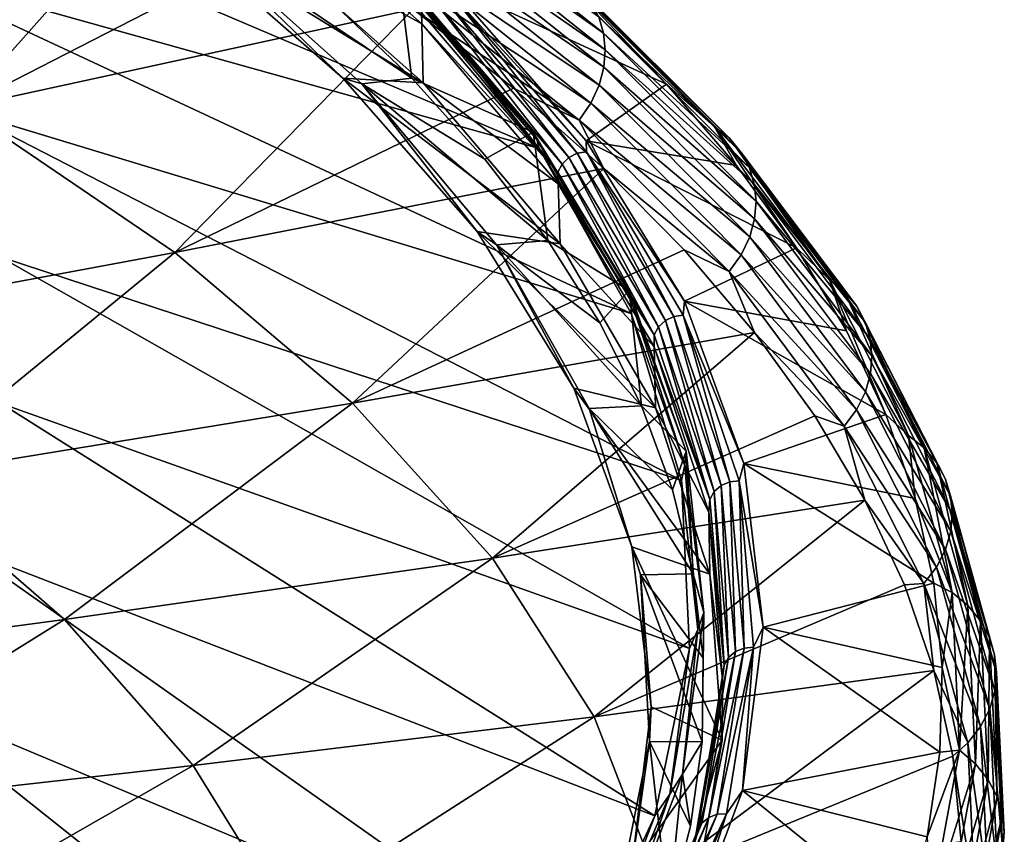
# Model space of a CAD drawing. Header units: metres. Extents: x -106 to 264, y -111 to 81.
# Tile 247 of 256: x 254 to 264, y 14 to 23. Entities that reach past the tile are written whole.
import ezdxf

# ---------------------------------------------------------------- set-up
doc = ezdxf.new("R2010")
doc.units = ezdxf.units.M
doc.layers.add('solid_20422013', color=7, linetype='CONTINUOUS')

msp = doc.modelspace()

# ---------------------------------------------------------------- linework, layer by layer
at = {"layer": 'solid_20422013'}
for points in [[(251.072052, 24.643015, 190.189606), (259.069489, 21.23823, 191.101501), (257.666962, 22.934937, 186.388718)], [(251.072052, 24.643015, 190.189606), (252.232452, 23.154016, 194.327469), (259.069489, 21.23823, 191.101501)], [(253.00708, 21.668673, 174.873718), (250.398987, 23.118839, 170.838882), (255.351563, 24.30699, 173.611069)], [(253.00708, 21.668673, 174.873718), (255.351563, 24.30699, 173.611069), (256.600006, 23.511864, 175.803391)], [(255.996948, 24.179441, 181.155136), (257.840424, 22.547951, 185.686783), (257.835663, 22.661697, 185.658386)], [(256.009003, 23.566345, 180.963928), (257.840424, 22.547951, 185.686783), (255.996948, 24.179441, 181.155136)], [(257.806854, 23.990696, 177.58461), (259.745758, 22.450981, 181.861038), (257.823334, 23.816708, 177.513611)], [(259.697174, 22.619373, 181.941376), (259.745758, 22.450981, 181.861038), (257.806854, 23.990696, 177.58461)], [(257.823334, 23.816708, 177.513611), (259.76297, 22.27486, 181.790558), (257.809601, 23.63542, 177.455078)], [(259.745758, 22.450981, 181.861038), (259.76297, 22.27486, 181.790558), (257.823334, 23.816708, 177.513611)], [(255.213547, 23.546886, 181.01799), (257.855072, 21.927622, 185.515671), (256.009003, 23.566345, 180.963928)], [(255.378677, 23.558655, 181.428116), (257.010986, 21.978376, 185.374695), (255.213547, 23.546886, 181.01799)], [(255.378677, 23.558655, 181.428116), (257.209717, 21.918608, 185.983521), (257.010986, 21.978376, 185.374695)], [(257.734467, 21.977171, 185.820862), (257.209717, 21.918608, 185.983521), (255.378677, 23.558655, 181.428116)], [(256.861267, 22.813234, 183.498596), (257.734467, 21.977171, 185.820862), (255.378677, 23.558655, 181.428116)], [(256.009003, 23.566345, 180.963928), (257.855072, 21.927622, 185.515671), (257.840424, 22.547951, 185.686783)], [(257.809601, 23.63542, 177.455078), (259.748688, 22.092176, 181.730423), (257.76178, 23.447086, 177.411087)], [(259.76297, 22.27486, 181.790558), (259.748688, 22.092176, 181.730423), (257.809601, 23.63542, 177.455078)], [(253.00708, 21.668673, 174.873718), (256.600006, 23.511864, 175.803391), (257.750244, 22.699678, 178.042694)], [(257.010986, 21.978376, 185.374695), (257.855072, 21.927622, 185.515671), (255.213547, 23.546886, 181.01799)], [(257.76178, 23.447086, 177.411087), (259.698792, 21.903294, 181.682419), (257.678497, 23.257336, 177.384354)], [(259.748688, 22.092176, 181.730423), (259.698792, 21.903294, 181.682419), (257.76178, 23.447086, 177.411087)], [(257.678497, 23.257336, 177.384354), (259.611908, 21.71393, 181.64917), (257.562378, 23.07967, 177.378433)], [(259.698792, 21.903294, 181.682419), (259.611908, 21.71393, 181.64917), (257.678497, 23.257336, 177.384354)], [(252.232452, 23.154016, 194.327469), (260.037781, 19.507149, 195.90976), (259.069489, 21.23823, 191.101501)], [(252.232452, 23.154016, 194.327469), (253.014938, 21.637058, 198.542999), (260.037781, 19.507149, 195.90976)], [(257.600891, 23.039881, 185.773849), (257.734467, 21.977171, 185.820862), (256.861267, 22.813234, 183.498596)], [(257.562378, 23.07967, 177.378433), (259.490784, 21.537649, 181.634491), (257.750244, 22.699678, 178.042694)], [(259.611908, 21.71393, 181.64917), (259.490784, 21.537649, 181.634491), (257.562378, 23.07967, 177.378433)], [(259.00766, 21.411112, 190.297882), (257.734467, 21.977171, 185.820862), (257.600891, 23.039881, 185.773849)], [(259.00766, 21.411112, 190.297882), (257.600891, 23.039881, 185.773849), (257.642059, 22.997435, 186.081512)], [(259.00766, 21.411112, 190.297882), (257.642059, 22.997435, 186.081512), (259.047272, 21.334845, 190.699524)], [(257.666962, 22.934937, 186.388718), (259.047272, 21.334845, 190.699524), (257.642059, 22.997435, 186.081512)], [(257.666962, 22.934937, 186.388718), (259.069489, 21.23823, 191.101501), (259.047272, 21.334845, 190.699524)], [(258.123047, 22.967936, 185.331314), (260.406464, 21.912998, 185.684982), (259.565857, 22.75548, 183.332504)], [(258.123047, 22.967936, 185.331314), (259.563049, 21.320448, 189.907394), (260.406464, 21.912998, 185.684982)], [(258.128448, 22.884663, 185.634048), (259.563049, 21.320448, 189.907394), (258.123047, 22.967936, 185.331314)], [(259.344604, 23.035494, 182.233719), (259.565857, 22.75548, 183.332504), (260.406464, 21.912998, 185.684982)], [(260.911987, 21.466053, 186.612595), (259.344604, 23.035494, 182.233719), (260.406464, 21.912998, 185.684982)], [(259.494141, 22.920492, 182.131912), (259.344604, 23.035494, 182.233719), (260.911987, 21.466053, 186.612595)], [(257.949249, 22.81938, 185.674591), (259.38269, 21.144606, 190.326447), (258.035065, 22.866449, 185.660858)], [(258.035065, 22.866449, 185.660858), (259.470642, 21.189194, 190.319611), (258.128448, 22.884663, 185.634048)], [(259.38269, 21.144606, 190.326447), (259.470642, 21.189194, 190.319611), (258.035065, 22.866449, 185.660858)], [(258.128448, 22.884663, 185.634048), (259.566345, 21.20471, 190.300308), (259.563049, 21.320448, 189.907394)], [(259.470642, 21.189194, 190.319611), (259.566345, 21.20471, 190.300308), (258.128448, 22.884663, 185.634048)], [(259.494141, 22.920492, 182.131912), (260.911987, 21.466053, 186.612595), (261.067047, 21.345901, 186.520905)], [(259.494141, 22.920492, 182.131912), (261.067047, 21.345901, 186.520905), (259.613434, 22.777878, 182.032349)], [(257.835663, 22.661697, 185.658386), (259.266296, 20.990206, 190.301132), (257.88028, 22.748566, 185.673737)], [(257.88028, 22.748566, 185.673737), (259.312012, 21.075787, 190.320053), (257.949249, 22.81938, 185.674591)], [(259.266296, 20.990206, 190.301132), (259.312012, 21.075787, 190.320053), (257.88028, 22.748566, 185.673737)], [(259.312012, 21.075787, 190.320053), (259.38269, 21.144606, 190.326447), (257.949249, 22.81938, 185.674591)], [(259.613434, 22.777878, 182.032349), (261.190704, 21.198671, 186.429245), (259.697174, 22.619373, 181.941376)], [(261.067047, 21.345901, 186.520905), (261.190704, 21.198671, 186.429245), (259.613434, 22.777878, 182.032349)], [(255.250031, 20.145979, 179.103363), (253.00708, 21.668673, 174.873718), (257.750244, 22.699678, 178.042694)], [(255.250031, 20.145979, 179.103363), (257.750244, 22.699678, 178.042694), (258.800232, 21.871828, 180.325073)], [(259.490784, 21.537649, 181.634491), (258.800232, 21.871828, 180.325073), (257.750244, 22.699678, 178.042694)], [(257.840424, 22.547951, 185.686783), (259.266296, 20.990206, 190.301132), (257.835663, 22.661697, 185.658386)], [(257.840424, 22.547951, 185.686783), (259.270447, 20.869595, 190.348602), (259.266296, 20.990206, 190.301132)], [(257.855072, 21.927622, 185.515671), (259.270447, 20.869595, 190.348602), (257.840424, 22.547951, 185.686783)], [(259.697174, 22.619373, 181.941376), (261.277557, 21.036341, 186.343613), (259.745758, 22.450981, 181.861038)], [(261.190704, 21.198671, 186.429245), (261.277557, 21.036341, 186.343613), (259.697174, 22.619373, 181.941376)], [(259.745758, 22.450981, 181.861038), (261.327942, 20.864965, 186.266083), (259.76297, 22.27486, 181.790558)], [(261.277557, 21.036341, 186.343613), (261.327942, 20.864965, 186.266083), (259.745758, 22.450981, 181.861038)], [(259.76297, 22.27486, 181.790558), (261.345825, 20.686619, 186.196167), (259.748688, 22.092176, 181.730423)], [(261.327942, 20.864965, 186.266083), (261.345825, 20.686619, 186.196167), (259.76297, 22.27486, 181.790558)], [(259.748688, 22.092176, 181.730423), (261.331055, 20.502487, 186.134354), (259.698792, 21.903294, 181.682419)], [(261.345825, 20.686619, 186.196167), (261.331055, 20.502487, 186.134354), (259.748688, 22.092176, 181.730423)], [(257.010986, 21.978376, 185.374695), (259.28949, 20.23918, 190.20549), (257.855072, 21.927622, 185.515671)], [(258.421356, 20.366898, 189.850739), (259.28949, 20.23918, 190.20549), (257.010986, 21.978376, 185.374695)], [(257.209717, 21.918608, 185.983521), (258.421356, 20.366898, 189.850739), (257.010986, 21.978376, 185.374695)], [(257.734467, 21.977171, 185.820862), (258.502106, 21.12866, 188.177689), (257.209717, 21.918608, 185.983521)], [(257.209717, 21.918608, 185.983521), (258.622375, 20.229321, 190.675705), (258.421356, 20.366898, 189.850739)], [(259.160065, 20.272358, 190.556152), (258.622375, 20.229321, 190.675705), (257.209717, 21.918608, 185.983521)], [(258.502106, 21.12866, 188.177689), (259.160065, 20.272358, 190.556152), (257.209717, 21.918608, 185.983521)], [(259.00766, 21.411112, 190.297882), (258.502106, 21.12866, 188.177689), (257.734467, 21.977171, 185.820862)], [(257.855072, 21.927622, 185.515671), (259.28949, 20.23918, 190.20549), (259.270447, 20.869595, 190.348602)], [(259.563049, 21.320448, 189.907394), (261.142273, 21.059462, 188.068359), (260.406464, 21.912998, 185.684982)], [(259.698792, 21.903294, 181.682419), (261.279358, 20.313044, 186.082138), (259.611908, 21.71393, 181.64917)], [(261.331055, 20.502487, 186.134354), (261.279358, 20.313044, 186.082138), (259.698792, 21.903294, 181.682419)], [(260.911987, 21.466053, 186.612595), (260.406464, 21.912998, 185.684982), (261.142273, 21.059462, 188.068359)], [(255.250031, 20.145979, 179.103363), (258.800232, 21.871828, 180.325073), (259.748138, 21.02973, 182.646576)], [(259.490784, 21.537649, 181.634491), (259.748138, 21.02973, 182.646576), (258.800232, 21.871828, 180.325073)], [(259.611908, 21.71393, 181.64917), (261.189331, 20.124105, 186.042068), (259.490784, 21.537649, 181.634491)], [(261.279358, 20.313044, 186.082138), (261.189331, 20.124105, 186.042068), (259.611908, 21.71393, 181.64917)], [(250.294662, 19.226152, 176.14946), (253.00708, 21.668673, 174.873718), (255.250031, 20.145979, 179.103363)], [(253.014938, 21.637058, 198.542999), (260.564789, 17.754339, 200.778381), (260.037781, 19.507149, 195.90976)], [(253.014938, 21.637058, 198.542999), (253.413864, 20.103117, 202.805695), (260.564789, 17.754339, 200.778381)], [(259.490784, 21.537649, 181.634491), (261.063782, 19.949297, 186.018204), (259.748138, 21.02973, 182.646576)], [(261.189331, 20.124105, 186.042068), (261.063782, 19.949297, 186.018204), (259.490784, 21.537649, 181.634491)], [(259.00766, 21.411112, 190.297882), (259.160065, 20.272358, 190.556152), (258.502106, 21.12866, 188.177689)], [(260.013794, 19.748652, 194.915543), (259.160065, 20.272358, 190.556152), (259.00766, 21.411112, 190.297882)], [(260.013794, 19.748652, 194.915543), (259.00766, 21.411112, 190.297882), (259.047272, 21.334845, 190.699524)], [(260.911987, 21.466053, 186.612595), (261.142273, 21.059462, 188.068359), (261.772003, 20.196333, 190.478516)], [(262.115295, 19.860426, 191.092606), (260.911987, 21.466053, 186.612595), (261.772003, 20.196333, 190.478516)], [(261.067047, 21.345901, 186.520905), (260.911987, 21.466053, 186.612595), (262.115295, 19.860426, 191.092606)], [(260.013794, 19.748652, 194.915543), (259.047272, 21.334845, 190.699524), (260.03537, 19.638155, 195.412277)], [(259.069489, 21.23823, 191.101501), (260.03537, 19.638155, 195.412277), (259.047272, 21.334845, 190.699524)], [(259.563049, 21.320448, 189.907394), (261.772003, 20.196333, 190.478516), (261.142273, 21.059462, 188.068359)], [(259.563049, 21.320448, 189.907394), (260.596863, 19.638329, 194.579651), (261.772003, 20.196333, 190.478516)], [(259.566345, 21.20471, 190.300308), (260.596863, 19.638329, 194.579651), (259.563049, 21.320448, 189.907394)], [(261.067047, 21.345901, 186.520905), (262.115295, 19.860426, 191.092606), (262.275055, 19.734915, 191.01152)], [(261.067047, 21.345901, 186.520905), (262.275055, 19.734915, 191.01152), (261.190704, 21.198671, 186.429245)], [(259.069489, 21.23823, 191.101501), (260.037781, 19.507149, 195.90976), (260.03537, 19.638155, 195.412277)], [(259.38269, 21.144606, 190.326447), (260.395111, 19.434919, 195.075287), (259.470642, 21.189194, 190.319611)], [(259.470642, 21.189194, 190.319611), (260.484558, 19.476976, 195.075485), (259.566345, 21.20471, 190.300308)], [(260.395111, 19.434919, 195.075287), (260.484558, 19.476976, 195.075485), (259.470642, 21.189194, 190.319611)], [(259.566345, 21.20471, 190.300308), (260.581879, 19.489737, 195.063828), (260.596863, 19.638329, 194.579651)], [(260.484558, 19.476976, 195.075485), (260.581879, 19.489737, 195.063828), (259.566345, 21.20471, 190.300308)], [(261.190704, 21.198671, 186.429245), (262.402466, 19.582884, 190.928101), (261.277557, 21.036341, 186.343613)], [(262.275055, 19.734915, 191.01152), (262.402466, 19.582884, 190.928101), (261.190704, 21.198671, 186.429245)], [(259.266296, 20.990206, 190.301132), (260.276733, 19.283871, 195.040665), (259.312012, 21.075787, 190.320053)], [(259.312012, 21.075787, 190.320053), (260.323242, 19.368135, 195.063232), (259.38269, 21.144606, 190.326447)], [(260.276733, 19.283871, 195.040665), (260.323242, 19.368135, 195.063232), (259.312012, 21.075787, 190.320053)], [(260.323242, 19.368135, 195.063232), (260.395111, 19.434919, 195.075287), (259.38269, 21.144606, 190.326447)], [(257.112549, 18.565535, 183.493408), (255.250031, 20.145979, 179.103363), (259.748138, 21.02973, 182.646576)], [(257.112549, 18.565535, 183.493408), (259.748138, 21.02973, 182.646576), (260.592285, 20.174864, 185.003174)], [(259.270447, 20.869595, 190.348602), (260.276733, 19.283871, 195.040665), (259.266296, 20.990206, 190.301132)], [(261.063782, 19.949297, 186.018204), (260.592285, 20.174864, 185.003174), (259.748138, 21.02973, 182.646576)], [(261.277557, 21.036341, 186.343613), (262.491974, 19.416576, 190.848053), (261.327942, 20.864965, 186.266083)], [(262.402466, 19.582884, 190.928101), (262.491974, 19.416576, 190.848053), (261.277557, 21.036341, 186.343613)], [(259.270447, 20.869595, 190.348602), (260.276855, 19.1563, 195.107452), (260.276733, 19.283871, 195.040665)], [(259.28949, 20.23918, 190.20549), (260.276855, 19.1563, 195.107452), (259.270447, 20.869595, 190.348602)], [(261.327942, 20.864965, 186.266083), (262.543884, 19.242104, 190.773468), (261.345825, 20.686619, 186.196167)], [(262.491974, 19.416576, 190.848053), (262.543884, 19.242104, 190.773468), (261.327942, 20.864965, 186.266083)], [(261.345825, 20.686619, 186.196167), (262.562347, 19.061455, 190.704163), (261.331055, 20.502487, 186.134354)], [(262.543884, 19.242104, 190.773468), (262.562347, 19.061455, 190.704163), (261.345825, 20.686619, 186.196167)], [(261.331055, 20.502487, 186.134354), (262.54715, 18.87583, 190.64061), (261.279358, 20.313044, 186.082138)], [(262.562347, 19.061455, 190.704163), (262.54715, 18.87583, 190.64061), (261.331055, 20.502487, 186.134354)], [(258.421356, 20.366898, 189.850739), (260.29068, 18.517721, 194.98703), (259.28949, 20.23918, 190.20549)], [(259.433044, 18.72282, 194.417343), (260.29068, 18.517721, 194.98703), (258.421356, 20.366898, 189.850739)], [(258.622375, 20.229321, 190.675705), (259.433044, 18.72282, 194.417343), (258.421356, 20.366898, 189.850739)], [(259.160065, 20.272358, 190.556152), (259.706116, 19.410006, 192.951431), (258.622375, 20.229321, 190.675705)], [(260.013794, 19.748652, 194.915543), (259.706116, 19.410006, 192.951431), (259.160065, 20.272358, 190.556152)], [(261.279358, 20.313044, 186.082138), (262.493958, 18.685825, 190.584), (261.189331, 20.124105, 186.042068)], [(262.54715, 18.87583, 190.64061), (262.493958, 18.685825, 190.584), (261.279358, 20.313044, 186.082138)], [(252.371353, 17.787748, 180.144928), (250.294662, 19.226152, 176.14946), (255.250031, 20.145979, 179.103363)], [(252.371353, 17.787748, 180.144928), (255.250031, 20.145979, 179.103363), (257.112549, 18.565535, 183.493408)], [(257.112549, 18.565535, 183.493408), (260.592285, 20.174864, 185.003174), (261.331299, 19.308737, 187.390747)], [(258.622375, 20.229321, 190.675705), (259.596893, 18.509615, 195.452362), (259.433044, 18.72282, 194.417343)], [(260.143494, 18.536856, 195.376709), (259.596893, 18.509615, 195.452362), (258.622375, 20.229321, 190.675705)], [(259.706116, 19.410006, 192.951431), (260.143494, 18.536856, 195.376709), (258.622375, 20.229321, 190.675705)], [(259.28949, 20.23918, 190.20549), (260.29068, 18.517721, 194.98703), (260.276855, 19.1563, 195.107452)], [(261.063782, 19.949297, 186.018204), (261.331299, 19.308737, 187.390747), (260.592285, 20.174864, 185.003174)], [(260.596863, 19.638329, 194.579651), (262.294556, 19.325146, 192.91127), (261.772003, 20.196333, 190.478516)], [(262.115295, 19.860426, 191.092606), (261.772003, 20.196333, 190.478516), (262.294556, 19.325146, 192.91127)], [(253.413864, 20.103117, 202.805695), (260.646667, 15.992681, 205.67157), (260.564789, 17.754339, 200.778381)], [(253.413864, 20.103117, 202.805695), (253.426392, 18.563295, 207.084732), (260.646667, 15.992681, 205.67157)], [(261.189331, 20.124105, 186.042068), (262.401245, 18.497351, 190.536819), (261.063782, 19.949297, 186.018204)], [(262.493958, 18.685825, 190.584), (262.401245, 18.497351, 190.536819), (261.189331, 20.124105, 186.042068)], [(261.063782, 19.949297, 186.018204), (262.271942, 18.324097, 190.503372), (261.331299, 19.308737, 187.390747)], [(262.401245, 18.497351, 190.536819), (262.271942, 18.324097, 190.503372), (261.063782, 19.949297, 186.018204)], [(262.115295, 19.860426, 191.092606), (262.294556, 19.325146, 192.91127), (262.708984, 18.447416, 195.362396)], [(262.947235, 18.228212, 195.647003), (262.115295, 19.860426, 191.092606), (262.708984, 18.447416, 195.362396)], [(262.275055, 19.734915, 191.01152), (262.115295, 19.860426, 191.092606), (262.947235, 18.228212, 195.647003)], [(260.013794, 19.748652, 194.915543), (260.143494, 18.536856, 195.376709), (259.706116, 19.410006, 192.951431)], [(260.612427, 18.063778, 199.595459), (260.143494, 18.536856, 195.376709), (260.013794, 19.748652, 194.915543)], [(260.612427, 18.063778, 199.595459), (260.013794, 19.748652, 194.915543), (260.03537, 19.638155, 195.412277)], [(262.275055, 19.734915, 191.01152), (262.947235, 18.228212, 195.647003), (263.110809, 18.097153, 195.576904)], [(262.275055, 19.734915, 191.01152), (263.110809, 18.097153, 195.576904), (262.402466, 19.582884, 190.928101)], [(260.612427, 18.063778, 199.595459), (260.03537, 19.638155, 195.412277), (260.599365, 17.91935, 200.186432)], [(260.037781, 19.507149, 195.90976), (260.599365, 17.91935, 200.186432), (260.03537, 19.638155, 195.412277)], [(260.581879, 19.489737, 195.063828), (261.217407, 17.93305, 199.316254), (260.596863, 19.638329, 194.579651)], [(260.596863, 19.638329, 194.579651), (262.708984, 18.447416, 195.362396), (262.294556, 19.325146, 192.91127)], [(260.596863, 19.638329, 194.579651), (261.217407, 17.93305, 199.316254), (262.708984, 18.447416, 195.362396)], [(262.402466, 19.582884, 190.928101), (263.241302, 17.940157, 195.502075), (262.491974, 19.416576, 190.848053)], [(263.110809, 18.097153, 195.576904), (263.241302, 17.940157, 195.502075), (262.402466, 19.582884, 190.928101)], [(260.037781, 19.507149, 195.90976), (260.564789, 17.754339, 200.778381), (260.599365, 17.91935, 200.186432)], [(260.323242, 19.368135, 195.063232), (260.906769, 17.63772, 199.869644), (260.395111, 19.434919, 195.075287)], [(260.395111, 19.434919, 195.075287), (260.97934, 17.702444, 199.887421), (260.484558, 19.476976, 195.075485)], [(260.906769, 17.63772, 199.869644), (260.97934, 17.702444, 199.887421), (260.395111, 19.434919, 195.075287)], [(260.484558, 19.476976, 195.075485), (261.069641, 17.741934, 199.894745), (260.581879, 19.489737, 195.063828)], [(260.97934, 17.702444, 199.887421), (261.069641, 17.741934, 199.894745), (260.484558, 19.476976, 195.075485)], [(260.581879, 19.489737, 195.063828), (261.167908, 17.751902, 199.890839), (261.217407, 17.93305, 199.316254)], [(261.069641, 17.741934, 199.894745), (261.167908, 17.751902, 199.890839), (260.581879, 19.489737, 195.063828)], [(260.276733, 19.283871, 195.040665), (260.859833, 17.55479, 199.843369), (260.323242, 19.368135, 195.063232)], [(260.859833, 17.55479, 199.843369), (260.906769, 17.63772, 199.869644), (260.323242, 19.368135, 195.063232)], [(262.491974, 19.416576, 190.848053), (263.332977, 17.769745, 195.427811), (262.543884, 19.242104, 190.773468)], [(263.241302, 17.940157, 195.502075), (263.332977, 17.769745, 195.427811), (262.491974, 19.416576, 190.848053)], [(258.581818, 16.938221, 188.013626), (257.112549, 18.565535, 183.493408), (261.331299, 19.308737, 187.390747)], [(258.581818, 16.938221, 188.013626), (261.331299, 19.308737, 187.390747), (261.963898, 18.432867, 189.805191)], [(260.276855, 19.1563, 195.107452), (260.859833, 17.55479, 199.843369), (260.276733, 19.283871, 195.040665)], [(262.271942, 18.324097, 190.503372), (261.963898, 18.432867, 189.805191), (261.331299, 19.308737, 187.390747)], [(262.543884, 19.242104, 190.773468), (263.3862, 17.592079, 195.356308), (262.562347, 19.061455, 190.704163)], [(263.332977, 17.769745, 195.427811), (263.3862, 17.592079, 195.356308), (262.543884, 19.242104, 190.773468)], [(260.276855, 19.1563, 195.107452), (260.852478, 17.42033, 199.929306), (260.859833, 17.55479, 199.843369)], [(260.29068, 18.517721, 194.98703), (260.852478, 17.42033, 199.929306), (260.276855, 19.1563, 195.107452)], [(262.562347, 19.061455, 190.704163), (263.405121, 17.409063, 195.287643), (262.54715, 18.87583, 190.64061)], [(263.3862, 17.592079, 195.356308), (263.405121, 17.409063, 195.287643), (262.562347, 19.061455, 190.704163)], [(262.54715, 18.87583, 190.64061), (263.389587, 17.221912, 195.222305), (262.493958, 18.685825, 190.584)], [(263.405121, 17.409063, 195.287643), (263.389587, 17.221912, 195.222305), (262.54715, 18.87583, 190.64061)], [(259.433044, 18.72282, 194.417343), (260.860962, 16.772129, 199.835602), (260.29068, 18.517721, 194.98703)], [(260.043762, 17.057072, 199.044144), (260.860962, 16.772129, 199.835602), (259.433044, 18.72282, 194.417343)], [(259.596893, 18.509615, 195.452362), (260.043762, 17.057072, 199.044144), (259.433044, 18.72282, 194.417343)], [(262.493958, 18.685825, 190.584), (263.335144, 17.031345, 195.161163), (262.401245, 18.497351, 190.536819)], [(263.389587, 17.221912, 195.222305), (263.335144, 17.031345, 195.161163), (262.493958, 18.685825, 190.584)], [(254.090271, 16.29616, 184.288116), (252.371353, 17.787748, 180.144928), (257.112549, 18.565535, 183.493408)], [(253.426392, 18.563295, 207.084732), (253.052444, 17.028738, 211.349136), (260.282776, 14.235121, 210.553391)], [(253.426392, 18.563295, 207.084732), (260.282776, 14.235121, 210.553391), (260.646667, 15.992681, 205.67157)], [(254.090271, 16.29616, 184.288116), (257.112549, 18.565535, 183.493408), (258.581818, 16.938221, 188.013626)], [(260.143494, 18.536856, 195.376709), (260.470978, 17.656992, 197.820618), (259.596893, 18.509615, 195.452362)], [(259.596893, 18.509615, 195.452362), (260.135406, 16.764023, 200.300934), (260.043762, 17.057072, 199.044144)], [(260.68689, 16.77523, 200.269806), (260.135406, 16.764023, 200.300934), (259.596893, 18.509615, 195.452362)], [(260.470978, 17.656992, 197.820618), (260.68689, 16.77523, 200.269806), (259.596893, 18.509615, 195.452362)], [(260.612427, 18.063778, 199.595459), (260.470978, 17.656992, 197.820618), (260.143494, 18.536856, 195.376709)], [(260.29068, 18.517721, 194.98703), (260.860962, 16.772129, 199.835602), (260.852478, 17.42033, 199.929306)], [(262.401245, 18.497351, 190.536819), (263.240265, 16.843374, 195.106613), (262.271942, 18.324097, 190.503372)], [(263.335144, 17.031345, 195.161163), (263.240265, 16.843374, 195.106613), (262.401245, 18.497351, 190.536819)], [(258.581818, 16.938221, 188.013626), (261.963898, 18.432867, 189.805191), (262.488922, 17.548735, 192.242264)], [(261.217407, 17.93305, 199.316254), (263.014587, 17.564648, 197.827621), (262.708984, 18.447416, 195.362396)], [(262.271942, 18.324097, 190.503372), (262.488922, 17.548735, 192.242264), (261.963898, 18.432867, 189.805191)], [(262.947235, 18.228212, 195.647003), (262.708984, 18.447416, 195.362396), (263.014587, 17.564648, 197.827621)], [(262.271942, 18.324097, 190.503372), (263.10791, 16.671755, 195.063217), (262.488922, 17.548735, 192.242264)], [(263.240265, 16.843374, 195.106613), (263.10791, 16.671755, 195.063217), (262.271942, 18.324097, 190.503372)], [(263.402802, 16.57917, 200.248535), (262.947235, 18.228212, 195.647003), (263.014587, 17.564648, 197.827621)], [(263.110809, 18.097153, 195.576904), (262.947235, 18.228212, 195.647003), (263.402802, 16.57917, 200.248535)], [(263.110809, 18.097153, 195.576904), (263.402802, 16.57917, 200.248535), (263.569336, 16.442406, 200.189804)], [(263.110809, 18.097153, 195.576904), (263.569336, 16.442406, 200.189804), (263.241302, 17.940157, 195.502075)], [(260.612427, 18.063778, 199.595459), (260.68689, 16.77523, 200.269806), (260.470978, 17.656992, 197.820618)], [(260.799561, 16.367928, 204.305862), (260.612427, 18.063778, 199.595459), (260.599365, 17.91935, 200.186432)], [(260.799561, 16.367928, 204.305862), (260.68689, 16.77523, 200.269806), (260.612427, 18.063778, 199.595459)], [(260.564789, 17.754339, 200.778381), (260.735229, 16.190573, 204.988297), (260.599365, 17.91935, 200.186432)], [(260.799561, 16.367928, 204.305862), (260.599365, 17.91935, 200.186432), (260.735229, 16.190573, 204.988297)], [(261.167908, 17.751902, 199.890839), (261.420441, 16.216242, 204.084869), (261.217407, 17.93305, 199.316254)], [(261.217407, 17.93305, 199.316254), (263.210907, 16.678358, 200.302704), (263.014587, 17.564648, 197.827621)], [(261.217407, 17.93305, 199.316254), (261.420441, 16.216242, 204.084869), (263.210907, 16.678358, 200.302704)], [(263.241302, 17.940157, 195.502075), (263.702148, 16.28031, 200.123825), (263.332977, 17.769745, 195.427811)], [(263.569336, 16.442406, 200.189804), (263.702148, 16.28031, 200.123825), (263.241302, 17.940157, 195.502075)], [(249.197937, 15.637063, 181.175873), (252.371353, 17.787748, 180.144928), (254.090271, 16.29616, 184.288116)], [(263.332977, 17.769745, 195.427811), (263.795471, 16.105684, 200.055557), (263.3862, 17.592079, 195.356308)], [(263.702148, 16.28031, 200.123825), (263.795471, 16.105684, 200.055557), (263.332977, 17.769745, 195.427811)], [(260.564789, 17.754339, 200.778381), (260.646667, 15.992681, 205.67157), (260.735229, 16.190573, 204.988297)], [(260.906769, 17.63772, 199.869644), (261.058472, 15.896812, 204.705215), (260.97934, 17.702444, 199.887421)], [(260.97934, 17.702444, 199.887421), (261.131226, 15.959461, 204.728745), (261.069641, 17.741934, 199.894745)], [(261.058472, 15.896812, 204.705215), (261.131226, 15.959461, 204.728745), (260.97934, 17.702444, 199.887421)], [(261.069641, 17.741934, 199.894745), (261.221771, 15.996369, 204.74324), (261.167908, 17.751902, 199.890839)], [(261.131226, 15.959461, 204.728745), (261.221771, 15.996369, 204.74324), (261.069641, 17.741934, 199.894745)], [(261.167908, 17.751902, 199.890839), (261.320282, 16.003529, 204.747147), (261.420441, 16.216242, 204.084869)], [(261.221771, 15.996369, 204.74324), (261.320282, 16.003529, 204.747147), (261.167908, 17.751902, 199.890839)], [(260.859833, 17.55479, 199.843369), (261.011414, 15.815224, 204.675201), (260.906769, 17.63772, 199.869644)], [(261.011414, 15.815224, 204.675201), (261.058472, 15.896812, 204.705215), (260.906769, 17.63772, 199.869644)], [(263.402802, 16.57917, 200.248535), (263.014587, 17.564648, 197.827621), (263.210907, 16.678358, 200.302704)], [(263.3862, 17.592079, 195.356308), (263.84967, 15.924747, 199.987244), (263.405121, 17.409063, 195.287643)], [(263.795471, 16.105684, 200.055557), (263.84967, 15.924747, 199.987244), (263.3862, 17.592079, 195.356308)], [(259.647736, 15.275245, 192.632919), (258.581818, 16.938221, 188.013626), (262.488922, 17.548735, 192.242264)], [(259.647736, 15.275245, 192.632919), (262.488922, 17.548735, 192.242264), (262.905457, 16.657875, 194.697754)], [(260.852478, 17.42033, 199.929306), (261.011414, 15.815224, 204.675201), (260.859833, 17.55479, 199.843369)], [(263.10791, 16.671755, 195.063217), (262.905457, 16.657875, 194.697754), (262.488922, 17.548735, 192.242264)], [(260.852478, 17.42033, 199.929306), (260.993134, 15.674095, 204.779648), (261.011414, 15.815224, 204.675201)], [(260.860962, 16.772129, 199.835602), (260.993134, 15.674095, 204.779648), (260.852478, 17.42033, 199.929306)], [(263.405121, 17.409063, 195.287643), (263.868958, 15.739311, 199.919266), (263.389587, 17.221912, 195.222305)], [(263.84967, 15.924747, 199.987244), (263.868958, 15.739311, 199.919266), (263.405121, 17.409063, 195.287643)], [(263.389587, 17.221912, 195.222305), (263.85321, 15.55061, 199.852081), (263.335144, 17.031345, 195.161163)], [(263.868958, 15.739311, 199.919266), (263.85321, 15.55061, 199.852081), (263.389587, 17.221912, 195.222305)], [(260.043762, 17.057072, 199.044144), (260.992096, 15.02831, 204.679245), (260.860962, 16.772129, 199.835602)], [(260.246582, 15.380395, 203.701279), (260.992096, 15.02831, 204.679245), (260.043762, 17.057072, 199.044144)], [(260.135406, 16.764023, 200.300934), (260.246582, 15.380395, 203.701279), (260.043762, 17.057072, 199.044144)], [(253.052444, 17.028738, 211.349136), (252.294754, 15.51055, 215.568085), (259.4758, 12.494578, 215.387924)], [(253.052444, 17.028738, 211.349136), (259.4758, 12.494578, 215.387924), (260.282776, 14.235121, 210.553391)], [(263.335144, 17.031345, 195.161163), (263.797821, 15.359486, 199.78627), (263.240265, 16.843374, 195.106613)], [(263.85321, 15.55061, 199.852081), (263.797821, 15.359486, 199.78627), (263.335144, 17.031345, 195.161163)], [(255.439651, 14.76158, 188.550705), (254.090271, 16.29616, 184.288116), (258.581818, 16.938221, 188.013626)], [(255.439651, 14.76158, 188.550705), (258.581818, 16.938221, 188.013626), (259.647736, 15.275245, 192.632919)], [(263.240265, 16.843374, 195.106613), (263.701294, 15.172057, 199.724136), (263.10791, 16.671755, 195.063217)], [(263.797821, 15.359486, 199.78627), (263.701294, 15.172057, 199.724136), (263.240265, 16.843374, 195.106613)], [(260.68689, 16.77523, 200.269806), (260.789764, 15.894711, 202.71553), (260.135406, 16.764023, 200.300934)], [(260.135406, 16.764023, 200.300934), (260.227722, 15.015059, 205.158875), (260.246582, 15.380395, 203.701279)], [(260.780029, 15.010207, 205.172348), (260.227722, 15.015059, 205.158875), (260.135406, 16.764023, 200.300934)], [(260.789764, 15.894711, 202.71553), (260.780029, 15.010207, 205.172348), (260.135406, 16.764023, 200.300934)], [(260.799561, 16.367928, 204.305862), (260.789764, 15.894711, 202.71553), (260.68689, 16.77523, 200.269806)], [(260.860962, 16.772129, 199.835602), (260.992096, 15.02831, 204.679245), (260.993134, 15.674095, 204.779648)], [(259.647736, 15.275245, 192.632919), (262.905457, 16.657875, 194.697754), (263.212799, 15.761858, 197.167389)], [(261.420441, 16.216242, 204.084869), (263.297577, 15.790102, 202.78331), (263.210907, 16.678358, 200.302704)], [(263.10791, 16.671755, 195.063217), (263.212799, 15.761858, 197.167389), (262.905457, 16.657875, 194.697754)], [(263.10791, 16.671755, 195.063217), (263.56662, 15.002142, 199.670486), (263.212799, 15.761858, 197.167389)], [(263.701294, 15.172057, 199.724136), (263.56662, 15.002142, 199.670486), (263.10791, 16.671755, 195.063217)], [(263.402802, 16.57917, 200.248535), (263.210907, 16.678358, 200.302704), (263.297577, 15.790102, 202.78331)], [(263.479218, 14.923164, 204.86969), (263.402802, 16.57917, 200.248535), (263.297577, 15.790102, 202.78331)], [(263.569336, 16.442406, 200.189804), (263.402802, 16.57917, 200.248535), (263.479218, 14.923164, 204.86969)], [(263.569336, 16.442406, 200.189804), (263.479218, 14.923164, 204.86969), (263.647705, 14.780567, 204.822617)], [(263.569336, 16.442406, 200.189804), (263.647705, 14.780567, 204.822617), (263.702148, 16.28031, 200.123825)], [(260.573853, 14.672618, 209.014771), (260.780029, 15.010207, 205.172348), (260.799561, 16.367928, 204.305862)], [(260.573853, 14.672618, 209.014771), (260.799561, 16.367928, 204.305862), (260.735229, 16.190573, 204.988297)], [(260.799561, 16.367928, 204.305862), (260.780029, 15.010207, 205.172348), (260.789764, 15.894711, 202.71553)], [(250.783676, 14.239956, 185.05661), (249.197937, 15.637063, 181.175873), (254.090271, 16.29616, 184.288116)], [(250.783676, 14.239956, 185.05661), (254.090271, 16.29616, 184.288116), (255.439651, 14.76158, 188.550705)], [(263.647705, 14.780567, 204.822617), (263.782104, 14.613262, 204.765732), (263.702148, 16.28031, 200.123825)], [(263.702148, 16.28031, 200.123825), (263.782104, 14.613262, 204.765732), (263.795471, 16.105684, 200.055557)], [(260.573853, 14.672618, 209.014771), (260.735229, 16.190573, 204.988297), (260.442078, 14.464039, 209.783936)], [(260.646667, 15.992681, 205.67157), (260.442078, 14.464039, 209.783936), (260.735229, 16.190573, 204.988297)], [(261.420441, 16.216242, 204.084869), (261.204559, 14.499615, 208.852982), (263.274353, 14.901443, 205.265167)], [(261.320282, 16.003529, 204.747147), (261.204559, 14.499615, 208.852982), (261.420441, 16.216242, 204.084869)], [(261.420441, 16.216242, 204.084869), (263.274353, 14.901443, 205.265167), (263.297577, 15.790102, 202.78331)], [(263.782104, 14.613262, 204.765732), (263.876556, 14.434338, 204.703644), (263.795471, 16.105684, 200.055557)], [(263.795471, 16.105684, 200.055557), (263.876556, 14.434338, 204.703644), (263.84967, 15.924747, 199.987244)], [(260.646667, 15.992681, 205.67157), (260.282776, 14.235121, 210.553391), (260.442078, 14.464039, 209.783936)], [(260.777252, 14.157752, 209.535629), (260.84967, 14.218329, 209.564926), (261.131226, 15.959461, 204.728745)], [(261.058472, 15.896812, 204.705215), (260.777252, 14.157752, 209.535629), (261.131226, 15.959461, 204.728745)], [(260.84967, 14.218329, 209.564926), (260.939819, 14.252658, 209.586578), (261.221771, 15.996369, 204.74324)], [(261.131226, 15.959461, 204.728745), (260.84967, 14.218329, 209.564926), (261.221771, 15.996369, 204.74324)], [(260.939819, 14.252658, 209.586578), (261.037872, 14.257011, 209.598282), (261.320282, 16.003529, 204.747147)], [(261.221771, 15.996369, 204.74324), (260.939819, 14.252658, 209.586578), (261.320282, 16.003529, 204.747147)], [(261.320282, 16.003529, 204.747147), (261.037872, 14.257011, 209.598282), (261.204559, 14.499615, 208.852982)], [(263.84967, 15.924747, 199.987244), (263.931396, 14.250069, 204.638596), (263.868958, 15.739311, 199.919266)], [(263.876556, 14.434338, 204.703644), (263.931396, 14.250069, 204.638596), (263.84967, 15.924747, 199.987244)], [(260.730438, 14.077503, 209.501907), (260.777252, 14.157752, 209.535629), (261.058472, 15.896812, 204.705215)], [(261.011414, 15.815224, 204.675201), (260.730438, 14.077503, 209.501907), (261.058472, 15.896812, 204.705215)], [(260.993134, 15.674095, 204.779648), (260.730438, 14.077503, 209.501907), (261.011414, 15.815224, 204.675201)], [(260.302948, 13.588056, 197.319458), (259.647736, 15.275245, 192.632919), (263.212799, 15.761858, 197.167389)], [(260.302948, 13.588056, 197.319458), (263.212799, 15.761858, 197.167389), (263.410492, 14.862253, 199.646927)], [(263.56662, 15.002142, 199.670486), (263.410492, 14.862253, 199.646927), (263.212799, 15.761858, 197.167389)], [(263.479218, 14.923164, 204.86969), (263.297577, 15.790102, 202.78331), (263.274353, 14.901443, 205.265167)], [(263.868958, 15.739311, 199.919266), (263.950958, 14.062175, 204.57132), (263.85321, 15.55061, 199.852081)], [(263.931396, 14.250069, 204.638596), (263.950958, 14.062175, 204.57132), (263.868958, 15.739311, 199.919266)], [(260.993134, 15.674095, 204.779648), (260.697876, 13.930076, 209.623856), (260.730438, 14.077503, 209.501907)], [(260.992096, 15.02831, 204.679245), (260.697876, 13.930076, 209.623856), (260.993134, 15.674095, 204.779648)], [(252.294754, 15.51055, 215.568085), (251.158829, 14.019715, 219.711044), (258.231659, 10.783846, 220.139664)], [(252.294754, 15.51055, 215.568085), (258.231659, 10.783846, 220.139664), (259.4758, 12.494578, 215.387924)], [(263.85321, 15.55061, 199.852081), (263.935059, 13.871906, 204.502274), (263.797821, 15.359486, 199.78627)], [(263.950958, 14.062175, 204.57132), (263.935059, 13.871906, 204.502274), (263.85321, 15.55061, 199.852081)], [(260.043793, 13.703719, 208.358429), (260.992096, 15.02831, 204.679245), (260.246582, 15.380395, 203.701279)], [(260.227722, 15.015059, 205.158875), (260.043793, 13.703719, 208.358429), (260.246582, 15.380395, 203.701279)], [(263.797821, 15.359486, 199.78627), (263.879089, 13.680235, 204.431702), (263.701294, 15.172057, 199.724136)], [(263.935059, 13.871906, 204.502274), (263.879089, 13.680235, 204.431702), (263.797821, 15.359486, 199.78627)], [(256.410278, 13.194492, 192.90361), (255.439651, 14.76158, 188.550705), (259.647736, 15.275245, 192.632919)], [(256.410278, 13.194492, 192.90361), (259.647736, 15.275245, 192.632919), (260.302948, 13.588056, 197.319458)], [(263.701294, 15.172057, 199.724136), (263.781464, 13.493385, 204.361786), (263.56662, 15.002142, 199.670486)], [(263.879089, 13.680235, 204.431702), (263.781464, 13.493385, 204.361786), (263.701294, 15.172057, 199.724136)], [(260.227722, 15.015059, 205.158875), (259.877411, 13.264476, 210.021301), (260.043793, 13.703719, 208.358429)], [(260.426422, 13.243556, 210.079407), (259.877411, 13.264476, 210.021301), (260.227722, 15.015059, 205.158875)], [(260.043793, 13.703719, 208.358429), (260.686096, 13.284825, 209.521957), (260.992096, 15.02831, 204.679245)], [(260.65863, 14.124878, 207.631439), (260.426422, 13.243556, 210.079407), (260.227722, 15.015059, 205.158875)], [(260.780029, 15.010207, 205.172348), (260.65863, 14.124878, 207.631439), (260.227722, 15.015059, 205.158875)], [(260.573853, 14.672618, 209.014771), (260.65863, 14.124878, 207.631439), (260.780029, 15.010207, 205.172348)], [(260.992096, 15.02831, 204.679245), (260.686096, 13.284825, 209.521957), (260.697876, 13.930076, 209.623856)], [(263.56662, 15.002142, 199.670486), (263.645233, 13.325239, 204.297653), (263.410492, 14.862253, 199.646927)], [(263.781464, 13.493385, 204.361786), (263.645233, 13.325239, 204.297653), (263.56662, 15.002142, 199.670486)], [(261.204559, 14.499615, 208.852982), (263.141357, 14.013906, 207.743958), (263.274353, 14.901443, 205.265167)], [(263.479218, 14.923164, 204.86969), (263.274353, 14.901443, 205.265167), (263.141357, 14.013906, 207.743958)], [(263.175964, 13.270103, 209.482819), (263.479218, 14.923164, 204.86969), (263.141357, 14.013906, 207.743958)], [(263.647705, 14.780567, 204.822617), (263.479218, 14.923164, 204.86969), (263.175964, 13.270103, 209.482819)], [(260.302948, 13.588056, 197.319458), (263.410492, 14.862253, 199.646927), (263.498108, 13.9606, 202.132019)], [(263.647705, 14.780567, 204.822617), (263.175964, 13.270103, 209.482819), (263.345398, 13.12158, 209.447632)], [(263.647705, 14.780567, 204.822617), (263.345398, 13.12158, 209.447632), (263.782104, 14.613262, 204.765732)], [(263.645233, 13.325239, 204.297653), (263.498108, 13.9606, 202.132019), (263.410492, 14.862253, 199.646927)], [(252.024307, 12.80335, 189.047058), (250.783676, 14.239956, 185.05661), (255.439651, 14.76158, 188.550705)], [(252.024307, 12.80335, 189.047058), (255.439651, 14.76158, 188.550705), (256.410278, 13.194492, 192.90361)], [(259.93689, 12.989357, 213.690201), (260.426422, 13.243556, 210.079407), (260.573853, 14.672618, 209.014771)], [(259.93689, 12.989357, 213.690201), (260.573853, 14.672618, 209.014771), (260.442078, 14.464039, 209.783936)], [(260.573853, 14.672618, 209.014771), (260.426422, 13.243556, 210.079407), (260.65863, 14.124878, 207.631439)], [(263.345398, 13.12158, 209.447632), (263.480591, 12.948985, 209.400055), (263.782104, 14.613262, 204.765732)], [(263.782104, 14.613262, 204.765732), (263.480591, 12.948985, 209.400055), (263.876556, 14.434338, 204.703644)], [(259.93689, 12.989357, 213.690201), (260.442078, 14.464039, 209.783936), (259.721924, 12.751941, 214.539459)], [(260.282776, 14.235121, 210.553391), (259.721924, 12.751941, 214.539459), (260.442078, 14.464039, 209.783936)], [(261.204559, 14.499615, 208.852982), (260.571289, 12.794874, 213.588074), (262.898834, 13.129014, 210.215363)], [(261.037872, 14.257011, 209.598282), (260.571289, 12.794874, 213.588074), (261.204559, 14.499615, 208.852982)], [(261.204559, 14.499615, 208.852982), (262.898834, 13.129014, 210.215363), (263.141357, 14.013906, 207.743958)], [(263.480591, 12.948985, 209.400055), (263.575592, 12.765701, 209.344238), (263.876556, 14.434338, 204.703644)], [(263.876556, 14.434338, 204.703644), (263.575592, 12.765701, 209.344238), (263.931396, 14.250069, 204.638596)], [(260.2258, 12.523163, 214.390442), (260.322723, 12.524734, 214.409866), (261.037872, 14.257011, 209.598282)], [(260.939819, 14.252658, 209.586578), (260.2258, 12.523163, 214.390442), (261.037872, 14.257011, 209.598282)], [(261.037872, 14.257011, 209.598282), (260.322723, 12.524734, 214.409866), (260.571289, 12.794874, 213.588074)], [(260.282776, 14.235121, 210.553391), (259.4758, 12.494578, 215.387924), (259.721924, 12.751941, 214.539459)], [(260.01886, 12.353951, 214.289261), (260.065155, 12.43287, 214.326675), (260.777252, 14.157752, 209.535629)], [(260.730438, 14.077503, 209.501907), (260.01886, 12.353951, 214.289261), (260.777252, 14.157752, 209.535629)], [(260.065155, 12.43287, 214.326675), (260.136719, 12.491392, 214.361679), (260.84967, 14.218329, 209.564926)], [(260.777252, 14.157752, 209.535629), (260.065155, 12.43287, 214.326675), (260.84967, 14.218329, 209.564926)], [(260.136719, 12.491392, 214.361679), (260.2258, 12.523163, 214.390442), (260.939819, 14.252658, 209.586578)], [(260.84967, 14.218329, 209.564926), (260.136719, 12.491392, 214.361679), (260.939819, 14.252658, 209.586578)], [(263.575592, 12.765701, 209.344238), (263.630768, 12.578059, 209.282547), (263.931396, 14.250069, 204.638596)], [(263.931396, 14.250069, 204.638596), (263.630768, 12.578059, 209.282547), (263.950958, 14.062175, 204.57132)], [(260.697876, 13.930076, 209.623856), (260.01886, 12.353951, 214.289261), (260.730438, 14.077503, 209.501907)], [(263.630768, 12.578059, 209.282547), (263.650482, 12.387682, 209.216019), (263.950958, 14.062175, 204.57132)], [(263.950958, 14.062175, 204.57132), (263.650482, 12.387682, 209.216019), (263.935059, 13.871906, 204.502274)]]:
    msp.add_3dface(points, dxfattribs=at)

doc.saveas('drawing.dxf')
